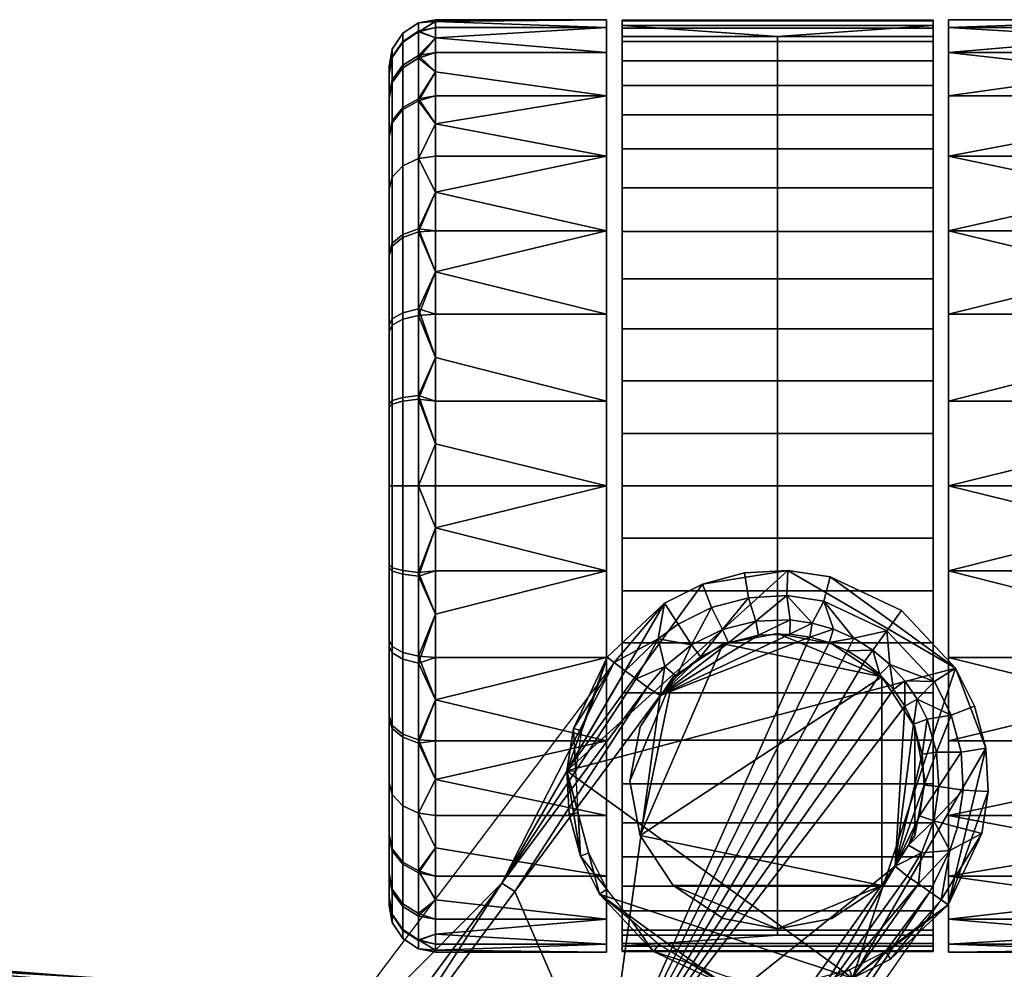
# Model space of a CAD drawing. Header units: millimetres. Extents: x -339 to 339, y -344 to 316.
# Tile 115 of 117: x 145 to 209, y 255 to 316. Entities that reach past the tile are written whole.
import ezdxf

# ---------------------------------------------------------------- set-up
doc = ezdxf.new("R2010")
doc.units = ezdxf.units.MM
doc.header["$MEASUREMENT"] = 0
for name, color, linetype in [('kolecka', 250, 'Continuous'), ('podnoz', 7, 'Continuous'), ('sedak', 253, 'Continuous')]:
    doc.layers.add(name, color=color, linetype=linetype)

msp = doc.modelspace()

# ---------------------------------------------------------------- meshes
at = {"layer": 'kolecka'}
mesh = msp.add_polyface(dxfattribs=at)
corners = [(182.969, 311.085, 13.63), (171.969, 312.624, 16.268), (171.969, 313.869, 19.004), (182.969, 313.869, 19.004), (182.969, 315.976, 30.046), (182.969, 315.475, 24.588), (171.969, 315.854, 27.351), (171.969, 315.976, 30.046), (171.969, 315.854, 32.742), (182.969, 315.475, 35.505), (171.969, 314.818, 21.792), (182.969, 313.869, 41.089), (171.969, 313.869, 41.089), (171.969, 312.624, 43.825), (182.969, 311.085, 46.463), (171.969, 315.475, 35.505), (171.969, 314.818, 38.301), (171.969, 311.085, 13.63), (171.969, 315.475, 24.588), (171.969, 311.085, 46.463), (168.969, 312.497, 24.988), (168.969, 308.542, 15.224), (168.969, 312.456, 35.314), (168.969, 312.977, 30.047), (169.848, 313.053, 19.327), (170.865, 313.674, 19.081), (170.865, 310.873, 13.692), (169.848, 310.314, 14.059), (169.848, 314.58, 24.59), (170.865, 315.237, 24.465), (169.18, 313.581, 24.781), (169.18, 312.108, 19.701), (169.848, 315.098, 30.047), (170.865, 315.766, 30.047), (169.18, 314.081, 30.047), (169.848, 314.537, 35.728), (170.865, 315.192, 35.858), (169.18, 313.539, 35.529), (169.848, 312.881, 41.191), (170.865, 313.498, 41.447), (169.18, 311.941, 40.802), (169.848, 310.188, 46.225), (170.865, 310.744, 46.596), (168.969, 311.081, 20.107), (168.969, 310.921, 40.379)]
mesh.append_faces([[corners[k] for k in face] for face in [(0, 1, 2, 3), (4, 5, 6, 6), (4, 7, 8, 9), (3, 2, 10, 5), (11, 12, 13, 14), (9, 15, 16, 11), (0, 17, 1, 1), (5, 10, 18, 18), (5, 18, 6, 6), (9, 8, 15, 15), (7, 4, 6, 6), (11, 16, 12, 12), (19, 14, 13, 13), (20, 21, 22, 22), (22, 23, 20, 20), (24, 25, 26, 27), (28, 29, 25, 24), (30, 28, 24, 31), (32, 33, 29, 28), (34, 32, 28, 30), (35, 36, 33, 32), (37, 35, 32, 34), (38, 39, 36, 35), (40, 38, 35, 37), (41, 42, 39, 38), (26, 1, 17, 17), (26, 25, 1, 1), (2, 1, 25, 25), (10, 2, 25, 25), (29, 18, 10, 10), (33, 6, 18, 29), (7, 6, 33, 33), (15, 8, 36, 36), (12, 16, 39, 39), (13, 12, 39, 39), (16, 15, 36, 36), (8, 7, 33, 33), (42, 19, 13, 13), (25, 29, 10, 10), (8, 33, 36, 36), (30, 31, 43, 20), (34, 30, 20, 23), (23, 22, 37, 34), (13, 39, 42, 42), (40, 37, 22, 44), (39, 16, 36, 36)]])
mesh = msp.add_polyface(dxfattribs=at)
corners = [(215.969, 288.671, 0.168), (215.969, 285.976, 0.046), (204.969, 285.976, 0.046), (204.969, 291.435, 0.547), (215.969, 291.435, 0.547), (204.969, 297.018, 2.153), (215.969, 297.018, 2.153), (215.969, 294.23, 1.205), (204.969, 302.392, 4.937), (215.969, 299.754, 3.398), (215.969, 304.885, 6.756), (215.969, 302.392, 4.937), (204.969, 307.189, 8.833), (204.969, 311.085, 13.63), (215.969, 311.085, 13.63), (215.969, 309.266, 11.138), (204.969, 313.869, 19.004), (215.969, 312.624, 16.268), (204.969, 315.475, 24.588), (204.969, 315.976, 30.046), (215.969, 315.976, 30.046), (215.969, 315.854, 27.351), (204.969, 315.475, 35.505), (215.969, 315.854, 32.742), (215.969, 314.818, 21.792), (215.969, 313.869, 19.004), (204.969, 313.869, 41.089), (204.969, 311.085, 46.463), (215.969, 312.624, 43.825), (215.969, 313.869, 41.089), (204.969, 307.189, 51.26), (215.969, 309.266, 48.955), (215.969, 311.085, 46.463), (204.969, 302.392, 55.156), (204.969, 297.018, 57.94), (215.969, 299.754, 56.695), (215.969, 302.392, 55.156), (204.969, 291.435, 59.546), (215.969, 294.23, 58.888), (215.969, 297.018, 57.94), (215.969, 304.885, 53.337), (215.969, 314.818, 38.301), (215.969, 315.475, 35.505), (204.969, 285.976, 60.046), (215.969, 288.671, 59.925), (215.969, 291.435, 59.546), (215.969, 307.189, 8.833), (215.969, 315.475, 24.588), (215.969, 307.189, 51.26), (215.969, 285.976, 60.046), (215.969, 283.28, 59.925), (204.969, 280.517, 59.546), (215.969, 280.517, 59.546), (204.969, 274.933, 57.94), (215.969, 274.933, 57.94), (215.969, 277.721, 58.888), (204.969, 274.933, 2.153), (204.969, 280.517, 0.547), (215.969, 277.721, 1.205), (215.969, 274.933, 2.153), (215.969, 283.28, 0.168), (215.969, 280.517, 0.547), (182.969, 280.517, 0.547), (171.969, 280.517, 0.547), (171.969, 283.28, 0.168), (182.969, 285.976, 0.046)]
mesh.append_faces([[corners[k] for k in face] for face in [(0, 1, 2, 2), (2, 3, 4, 0), (3, 5, 6, 7), (8, 9, 5, 5), (8, 10, 11, 11), (3, 7, 4, 4), (5, 9, 6, 6), (8, 11, 9, 9), (12, 10, 8, 8), (12, 13, 14, 15), (16, 17, 13, 13), (18, 19, 20, 21), (19, 22, 23, 20), (16, 18, 24, 25), (26, 27, 28, 29), (27, 30, 31, 32), (33, 34, 35, 36), (34, 37, 38, 39), (30, 33, 36, 40), (22, 26, 41, 42), (37, 43, 44, 45), (12, 46, 10, 10), (12, 15, 46, 46), (13, 17, 14, 14), (16, 25, 17, 17), (18, 47, 24, 24), (18, 21, 47, 47), (22, 42, 23, 23), (26, 29, 41, 41), (30, 48, 31, 31), (32, 28, 27, 27), (45, 38, 37, 37), (39, 35, 34, 34), (40, 48, 30, 30), (44, 43, 49, 49), (49, 43, 50, 50), (51, 50, 43, 43), (51, 52, 50, 50), (51, 53, 54, 55), (51, 55, 52, 52), (56, 57, 58, 59), (57, 2, 60, 61), (57, 61, 58, 58), (2, 1, 60, 60), (62, 63, 64, 65)]])
mesh = msp.add_polyface(dxfattribs=at)
corners = [(182.969, 302.392, 4.937), (171.969, 302.392, 4.937), (171.969, 304.885, 6.756), (171.969, 299.754, 3.398), (182.969, 307.189, 8.833), (171.969, 307.189, 8.833), (171.969, 309.266, 11.138), (182.969, 311.085, 13.63), (182.969, 311.085, 46.463), (171.969, 311.085, 46.463), (171.969, 309.266, 48.955), (182.969, 307.189, 51.26), (171.969, 304.885, 53.337), (171.969, 302.392, 55.156), (182.969, 302.392, 55.156), (171.969, 311.085, 13.63), (171.969, 307.189, 51.26), (168.969, 308.542, 15.224), (168.969, 312.497, 24.988), (168.969, 311.081, 20.107), (168.969, 305.068, 10.954), (168.969, 300.976, 7.598), (168.969, 300.799, 52.613), (168.969, 305.068, 49.139), (168.969, 308.425, 45.046), (168.969, 312.456, 35.314), (168.969, 310.921, 40.379), (169.848, 306.568, 9.454), (170.865, 307.041, 8.981), (170.865, 302.525, 5.278), (169.848, 302.154, 5.834), (169.18, 305.849, 10.173), (169.18, 301.589, 6.679), (169.848, 310.314, 14.059), (170.865, 310.873, 13.692), (169.18, 309.465, 14.618), (169.18, 312.108, 19.701), (169.848, 313.053, 19.327), (169.18, 309.343, 45.66), (169.848, 310.188, 46.225), (169.848, 312.881, 41.191), (169.18, 311.941, 40.802), (169.848, 306.568, 50.639), (170.865, 307.041, 51.112), (170.865, 310.744, 46.596), (169.18, 305.849, 49.92), (169.848, 301.963, 54.386), (170.865, 302.33, 54.945), (169.18, 301.405, 53.536), (171.969, 299.754, 56.695)]
mesh.append_faces([[corners[k] for k in face] for face in [(0, 1, 2, 2), (0, 3, 1, 1), (4, 0, 2, 2), (4, 5, 6, 7), (8, 9, 10, 11), (11, 12, 13, 14), (4, 2, 5, 5), (15, 7, 6, 6), (11, 10, 16, 16), (12, 11, 16, 16), (17, 18, 19, 19), (20, 21, 17, 17), (22, 23, 24, 24), (25, 24, 26, 26), (24, 25, 17, 17), (27, 28, 29, 30), (31, 27, 30, 32), (33, 34, 28, 27), (35, 33, 27, 31), (36, 37, 33, 35), (38, 39, 40, 41), (42, 43, 44, 39), (45, 42, 39, 38), (46, 47, 43, 42), (48, 46, 42, 45), (29, 1, 3, 3), (28, 5, 2, 2), (28, 6, 5, 5), (29, 2, 1, 1), (28, 2, 29, 29), (6, 28, 34, 34), (6, 34, 15, 15), (10, 9, 44, 44), (16, 43, 12, 12), (43, 16, 10, 10), (12, 47, 13, 13), (49, 13, 47, 47), (31, 32, 21, 20), (36, 35, 17, 19), (35, 31, 20, 17), (38, 41, 26, 24), (12, 43, 47, 47), (43, 10, 44, 44), (24, 23, 45, 38), (23, 22, 48, 45)]])
mesh = msp.add_polyface(dxfattribs=at)
corners = [(171.969, 288.671, 0.168), (182.969, 285.976, 0.046), (171.969, 285.976, 0.046), (171.969, 288.671, 59.925), (171.969, 285.976, 60.046), (182.969, 285.976, 60.046), (171.969, 283.28, 59.925), (182.969, 280.517, 59.546), (171.969, 280.517, 59.546), (171.969, 277.721, 58.888), (171.969, 274.933, 57.94), (182.969, 274.933, 57.94), (182.969, 274.933, 2.153), (171.969, 274.933, 2.153), (171.969, 277.721, 1.205), (182.969, 280.517, 0.547), (171.969, 280.517, 0.547), (171.969, 283.28, 0.168), (168.969, 271.153, 7.48), (168.969, 280.917, 3.525), (168.969, 276.037, 4.942), (168.969, 308.542, 15.224), (168.969, 263.527, 15.047), (168.969, 270.976, 52.495), (168.969, 280.708, 56.527), (168.969, 275.643, 54.992), (168.969, 285.976, 57.047), (168.969, 291.034, 56.568), (168.969, 291.243, 3.566), (168.969, 300.976, 7.598), (168.969, 285.976, 3.046), (169.848, 280.294, 58.607), (170.865, 280.164, 59.262), (170.865, 285.976, 59.837), (169.848, 285.976, 59.169), (169.18, 280.493, 57.61), (169.18, 285.976, 58.152), (169.848, 274.831, 56.952), (170.865, 274.575, 57.569), (169.18, 275.22, 56.012), (169.848, 280.519, 1.441), (170.865, 280.394, 0.785), (170.865, 275.01, 2.348), (169.848, 275.256, 2.97), (169.18, 280.71, 2.44), (169.18, 275.63, 3.915), (169.848, 285.976, 0.925), (170.865, 285.976, 0.257), (169.18, 285.976, 1.942), (170.865, 291.787, 0.83), (170.865, 291.557, 59.308)]
mesh.append_faces([[corners[k] for k in face] for face in [(0, 1, 2, 2), (3, 4, 5, 5), (4, 6, 5, 5), (7, 5, 6, 6), (7, 6, 8, 8), (7, 9, 10, 11), (7, 8, 9, 9), (12, 13, 14, 15), (15, 14, 16, 16), (1, 17, 2, 2), (18, 19, 20, 20), (21, 22, 23, 23), (24, 23, 25, 25), (26, 27, 24, 24), (18, 28, 19, 19), (22, 29, 28, 28), (21, 29, 22, 22), (30, 19, 28, 28), (31, 32, 33, 34), (35, 31, 34, 36), (37, 38, 32, 31), (39, 37, 31, 35), (40, 41, 42, 43), (44, 40, 43, 45), (46, 47, 41, 40), (48, 46, 40, 44), (47, 0, 2, 2), (49, 0, 47, 47), (4, 3, 33, 33), (3, 50, 33, 33), (33, 6, 4, 4), (32, 8, 6, 6), (38, 10, 9, 9), (32, 9, 8, 8), (38, 9, 32, 32), (16, 14, 41, 41), (17, 16, 41, 41), (2, 17, 47, 47), (35, 36, 26, 24), (39, 35, 24, 25), (17, 41, 47, 47), (41, 14, 42, 42), (44, 45, 20, 19), (48, 44, 19, 30), (6, 33, 32, 32)]])
mesh = msp.add_polyface(dxfattribs=at)
corners = [(182.969, 285.976, 0.046), (171.969, 288.671, 0.168), (171.969, 291.435, 0.547), (182.969, 291.435, 0.547), (171.969, 294.23, 1.205), (171.969, 297.018, 2.153), (182.969, 297.018, 2.153), (171.969, 299.754, 3.398), (182.969, 302.392, 4.937), (182.969, 302.392, 55.156), (171.969, 302.392, 55.156), (171.969, 299.754, 56.695), (182.969, 297.018, 57.94), (171.969, 297.018, 57.94), (171.969, 294.23, 58.888), (182.969, 291.435, 59.546), (171.969, 291.435, 59.546), (171.969, 288.671, 59.925), (182.969, 285.976, 60.046), (168.969, 270.976, 52.495), (168.969, 280.708, 56.527), (168.969, 308.425, 45.046), (168.969, 291.243, 3.566), (168.969, 300.976, 7.598), (168.969, 296.309, 5.101), (168.969, 308.542, 15.224), (168.969, 300.799, 52.613), (168.969, 291.034, 56.568), (168.969, 295.914, 55.151), (169.848, 291.657, 1.485), (170.865, 291.787, 0.83), (170.865, 285.976, 0.257), (169.848, 285.976, 0.925), (169.18, 291.458, 2.483), (169.18, 285.976, 1.942), (169.848, 297.12, 3.141), (170.865, 297.376, 2.524), (169.18, 296.731, 4.081), (169.848, 302.154, 5.834), (170.865, 302.525, 5.278), (169.18, 301.589, 6.679), (169.848, 296.695, 57.123), (170.865, 296.941, 57.744), (170.865, 302.33, 54.945), (169.848, 301.963, 54.386), (169.18, 296.321, 56.178), (169.18, 301.405, 53.536), (169.848, 291.432, 58.652), (170.865, 291.557, 59.308), (169.18, 291.241, 57.653), (169.848, 285.976, 59.169), (170.865, 285.976, 59.837), (169.18, 285.976, 58.152), (168.969, 285.976, 3.046), (168.969, 285.976, 57.047)]
mesh.append_faces([[corners[k] for k in face] for face in [(0, 1, 2, 3), (3, 4, 5, 6), (6, 5, 7, 8), (3, 2, 4, 4), (9, 10, 11, 12), (12, 13, 14, 15), (15, 16, 17, 18), (16, 15, 14, 14), (13, 12, 11, 11), (19, 20, 21, 21), (22, 23, 24, 24), (19, 21, 25, 25), (26, 27, 28, 28), (20, 27, 26, 26), (26, 21, 20, 20), (29, 30, 31, 32), (33, 29, 32, 34), (35, 36, 30, 29), (37, 35, 29, 33), (38, 39, 36, 35), (40, 38, 35, 37), (41, 42, 43, 44), (45, 41, 44, 46), (47, 48, 42, 41), (49, 47, 41, 45), (50, 51, 48, 47), (52, 50, 47, 49), (30, 4, 2, 2), (36, 5, 4, 4), (30, 2, 1, 1), (36, 7, 5, 5), (39, 7, 36, 36), (30, 36, 4, 4), (13, 11, 42, 42), (16, 14, 48, 48), (17, 16, 48, 48), (14, 13, 42, 42), (33, 34, 53, 22), (40, 37, 24, 23), (37, 33, 22, 24), (14, 42, 48, 48), (42, 11, 43, 43), (45, 46, 26, 28), (49, 45, 28, 27), (27, 54, 52, 49)]])
mesh = msp.add_polyface(dxfattribs=at)
corners = [(168.969, 259.495, 24.779), (168.969, 263.527, 15.047), (168.969, 261.03, 19.714), (168.969, 270.976, 52.495), (168.969, 291.243, 3.566), (168.969, 271.153, 7.48), (168.969, 266.883, 10.954), (168.969, 263.409, 44.869), (168.969, 259.454, 35.105), (168.969, 260.871, 39.985), (168.969, 266.883, 49.139), (169.848, 269.797, 54.259), (170.865, 269.426, 54.815), (170.865, 274.575, 57.569), (169.848, 274.831, 56.952), (169.18, 270.362, 53.414), (169.18, 275.22, 56.012), (169.848, 265.383, 50.639), (170.865, 264.911, 51.111), (169.18, 266.102, 49.92), (169.848, 261.636, 46.034), (170.865, 261.078, 46.401), (169.18, 262.486, 45.476), (169.18, 259.844, 40.392), (169.848, 258.899, 40.766), (169.848, 261.763, 13.868), (170.865, 261.208, 13.497), (170.865, 258.453, 18.646), (169.848, 259.07, 18.902), (169.18, 262.608, 14.433), (169.18, 260.01, 19.291), (169.848, 265.383, 9.454), (170.865, 264.911, 8.981), (169.18, 266.102, 10.173), (169.848, 269.988, 5.707), (170.865, 269.621, 5.148), (169.18, 270.546, 6.557), (169.848, 275.256, 2.97), (170.865, 275.01, 2.348), (169.18, 275.63, 3.915), (171.969, 272.197, 56.695), (171.969, 274.933, 57.94), (171.969, 267.067, 53.337), (171.969, 269.559, 55.156), (171.969, 262.685, 48.955), (171.969, 264.762, 51.26), (171.969, 260.866, 13.63), (171.969, 259.327, 16.268), (171.969, 264.762, 8.833), (171.969, 262.685, 11.138), (171.969, 272.197, 3.398), (171.969, 269.559, 4.937), (171.969, 274.933, 2.153), (171.969, 277.721, 1.205), (168.969, 275.643, 54.992), (171.969, 267.067, 6.756), (168.969, 276.037, 4.942)]
mesh.append_faces([[corners[k] for k in face] for face in [(0, 1, 2, 2), (1, 0, 3, 3), (4, 5, 1, 1), (5, 6, 1, 1), (7, 8, 9, 9), (7, 10, 3, 3), (7, 0, 8, 8), (3, 0, 7, 7), (11, 12, 13, 14), (15, 11, 14, 16), (17, 18, 12, 11), (19, 17, 11, 15), (20, 21, 18, 17), (22, 20, 17, 19), (23, 24, 20, 22), (25, 26, 27, 28), (29, 25, 28, 30), (31, 32, 26, 25), (33, 31, 25, 29), (34, 35, 32, 31), (36, 34, 31, 33), (37, 38, 35, 34), (39, 37, 34, 36), (13, 40, 41, 41), (12, 42, 43, 43), (18, 44, 45, 45), (18, 42, 12, 12), (21, 44, 18, 18), (13, 12, 40, 40), (46, 47, 26, 26), (48, 49, 32, 32), (50, 51, 35, 35), (52, 50, 38, 38), (53, 52, 38, 38), (15, 16, 54, 3), (19, 15, 3, 10), (23, 22, 7, 9), (22, 19, 10, 7), (29, 30, 2, 1), (32, 49, 26, 26), (50, 35, 38, 38), (35, 55, 32, 32), (33, 29, 1, 6), (6, 5, 36, 33), (5, 56, 39, 36)]])
mesh = msp.add_polyface(dxfattribs=at)
corners = [(204.969, 274.933, 57.94), (204.969, 269.559, 55.156), (215.969, 272.197, 56.695), (215.969, 274.933, 57.94), (204.969, 264.762, 51.26), (215.969, 267.067, 53.337), (215.969, 269.559, 55.156), (215.969, 264.762, 51.26), (204.969, 260.866, 46.463), (215.969, 262.685, 48.955), (204.969, 260.866, 13.63), (204.969, 264.762, 8.833), (215.969, 262.685, 11.138), (215.969, 260.866, 13.63), (204.969, 269.559, 4.937), (204.969, 274.933, 2.153), (215.969, 272.197, 3.398), (215.969, 269.559, 4.937), (215.969, 267.067, 6.756), (215.969, 260.866, 46.463), (215.969, 259.327, 16.268), (215.969, 264.762, 8.833), (215.969, 274.933, 2.153), (217.073, 274.575, 57.569), (215.969, 277.721, 58.888), (217.073, 269.426, 54.815), (217.073, 264.911, 51.111), (217.073, 261.078, 46.401), (217.073, 261.208, 13.497), (217.073, 264.911, 8.981), (217.073, 269.621, 5.148), (217.073, 275.01, 2.348), (215.969, 277.721, 1.205), (182.969, 274.933, 57.94), (171.969, 274.933, 57.94), (171.969, 272.197, 56.695), (182.969, 269.559, 55.156), (171.969, 269.559, 55.156), (171.969, 267.067, 53.337), (182.969, 264.762, 51.26), (171.969, 264.762, 51.26), (171.969, 262.685, 48.955), (182.969, 260.866, 46.463), (182.969, 260.866, 13.63), (171.969, 262.685, 11.138), (171.969, 264.762, 8.833), (182.969, 264.762, 8.833), (182.969, 269.559, 4.937), (171.969, 269.559, 4.937), (171.969, 272.197, 3.398), (182.969, 274.933, 2.153), (171.969, 267.067, 6.756), (171.969, 260.866, 46.463), (171.969, 260.866, 13.63), (171.969, 274.933, 2.153), (170.865, 261.078, 46.401), (170.865, 264.911, 51.111), (170.865, 269.426, 54.815), (170.865, 264.911, 8.981), (170.865, 269.621, 5.148), (170.865, 261.208, 13.497)]
mesh.append_faces([[corners[k] for k in face] for face in [(0, 1, 2, 3), (1, 4, 5, 6), (1, 6, 2, 2), (7, 5, 4, 4), (4, 8, 9, 7), (10, 11, 12, 13), (14, 15, 16, 17), (11, 14, 17, 18), (8, 19, 9, 9), (10, 13, 20, 20), (11, 21, 12, 12), (11, 18, 21, 21), (15, 22, 16, 16), (23, 24, 3, 3), (23, 3, 2, 2), (25, 6, 5, 5), (26, 7, 9, 9), (27, 9, 19, 19), (26, 5, 7, 7), (25, 2, 6, 6), (26, 25, 5, 5), (27, 26, 9, 9), (13, 28, 20, 20), (21, 29, 12, 12), (21, 18, 29, 29), (16, 30, 17, 17), (22, 31, 16, 16), (32, 31, 22, 22), (33, 34, 35, 36), (36, 37, 38, 39), (36, 35, 37, 37), (40, 39, 38, 38), (39, 40, 41, 42), (43, 44, 45, 46), (47, 48, 49, 50), (46, 45, 51, 47), (42, 41, 52, 52), (44, 43, 53, 53), (50, 49, 54, 54), (48, 47, 51, 51), (55, 52, 41, 41), (56, 40, 38, 38), (57, 37, 35, 35), (45, 58, 51, 51), (51, 59, 48, 48), (53, 60, 44, 44)]])
mesh = msp.add_polyface(dxfattribs=at)
corners = [(204.969, 260.866, 46.463), (204.969, 258.082, 41.089), (215.969, 259.327, 43.825), (215.969, 260.866, 46.463), (204.969, 256.476, 35.505), (215.969, 257.134, 38.301), (215.969, 258.082, 41.089), (204.969, 258.082, 19.004), (204.969, 260.866, 13.63), (215.969, 259.327, 16.268), (215.969, 258.082, 19.004), (204.969, 256.476, 24.588), (215.969, 257.134, 21.792), (215.969, 256.476, 24.588), (215.969, 256.476, 35.505), (217.073, 258.278, 41.012), (217.073, 256.714, 35.628), (217.073, 261.078, 46.401), (217.073, 256.76, 24.235), (215.969, 256.097, 27.351), (217.073, 258.453, 18.646), (182.969, 260.866, 46.463), (171.969, 260.866, 46.463), (171.969, 259.327, 43.825), (182.969, 258.082, 41.089), (171.969, 258.082, 41.089), (171.969, 257.134, 38.301), (182.969, 256.476, 35.505), (182.969, 258.082, 19.004), (171.969, 259.327, 16.268), (171.969, 260.866, 13.63), (182.969, 260.866, 13.63), (182.969, 256.476, 24.588), (171.969, 256.476, 24.588), (171.969, 257.134, 21.792), (171.969, 256.476, 35.505), (171.969, 258.082, 19.004), (168.969, 258.975, 30.046), (168.969, 259.454, 35.105), (168.969, 259.495, 24.779), (169.848, 258.899, 40.766), (170.865, 258.278, 41.012), (170.865, 261.078, 46.401), (169.848, 261.636, 46.034), (169.848, 257.37, 35.503), (170.865, 256.714, 35.628), (169.18, 258.369, 35.312), (169.18, 259.844, 40.392), (169.848, 256.853, 30.046), (170.865, 256.185, 30.046), (169.18, 257.87, 30.046), (169.848, 257.415, 24.365), (170.865, 256.76, 24.235), (169.18, 258.412, 24.564), (169.848, 259.07, 18.902), (170.865, 258.453, 18.646), (169.18, 260.01, 19.291), (168.969, 260.871, 39.985), (168.969, 261.03, 19.714), (170.865, 261.208, 13.497)]
mesh.append_faces([[corners[k] for k in face] for face in [(0, 1, 2, 3), (1, 4, 5, 6), (7, 8, 9, 10), (11, 7, 12, 13), (1, 6, 2, 2), (14, 5, 4, 4), (10, 12, 7, 7), (15, 2, 6, 6), (16, 15, 6, 5), (14, 16, 5, 5), (15, 17, 3, 2), (18, 19, 13, 13), (20, 18, 12, 10), (9, 20, 10, 10), (18, 13, 12, 12), (21, 22, 23, 24), (24, 25, 26, 27), (28, 29, 30, 31), (32, 33, 34, 28), (24, 23, 25, 25), (35, 27, 26, 26), (28, 36, 29, 29), (36, 28, 34, 34), (37, 38, 39, 39), (40, 41, 42, 43), (44, 45, 41, 40), (46, 44, 40, 47), (48, 49, 45, 44), (50, 48, 44, 46), (51, 52, 49, 48), (53, 51, 48, 50), (54, 55, 52, 51), (56, 54, 51, 53), (41, 25, 23, 23), (45, 26, 25, 41), (35, 26, 45, 45), (41, 23, 22, 42), (55, 36, 34, 52), (29, 36, 55, 55), (52, 34, 33, 33), (50, 46, 38, 37), (53, 50, 37, 39), (46, 47, 57, 38), (39, 58, 56, 53), (29, 55, 59, 59)]])
mesh = msp.add_polyface(dxfattribs=at)
corners = [(4.549, 24.583, 240), (4.549, 24.583, 237), (0, 25, 237), (0, 25, 240), (13.68, 20.925, 240), (13.68, 20.925, 237), (9.202, 23.245, 237), (9.202, 23.245, 240), (20.925, 13.68, 240), (20.925, 13.68, 237), (17.678, 17.678, 237), (17.678, 17.678, 240), (24.583, 4.549, 240), (24.583, 4.549, 237), (23.245, 9.202, 237), (23.245, 9.202, 240), (24.583, -4.549, 240), (24.583, -4.549, 237), (25, 0, 237), (25, 0, 240), (20.925, -13.68, 240), (20.925, -13.68, 237), (23.245, -9.202, 237), (23.245, -9.202, 240), (13.68, -20.925, 240), (13.68, -20.925, 237), (17.678, -17.678, 237), (17.678, -17.678, 240), (4.549, -24.583, 240), (4.549, -24.583, 237), (9.202, -23.245, 237), (9.202, -23.245, 240), (0, -25, 240), (0, -25, 237), (24.583, -4.549, 240), (20.925, -13.68, 240), (23.245, -9.202, 240), (25, 0, 240), (17.678, 17.678, 240), (13.68, -20.925, 240), (0, -25, 240), (9.202, -23.245, 240), (-9.202, -23.245, 240), (17.678, -17.678, 240), (23.245, 9.202, 240), (24.583, 4.549, 240), (20.925, 13.68, 240), (4.549, 24.583, 240), (13.68, 20.925, 240), (9.202, 23.245, 240), (4.549, -24.583, 240), (204.969, 256.476, 35.505), (204.969, 255.976, 30.046), (215.969, 256.097, 32.742), (215.969, 256.476, 35.505), (204.969, 256.476, 24.588), (215.969, 256.097, 27.351), (215.969, 255.976, 30.046), (215.969, 256.476, 24.588), (217.073, 256.185, 30.046), (217.073, 256.714, 35.628), (182.969, 256.476, 35.505), (171.969, 256.476, 35.505), (171.969, 256.097, 32.742), (182.969, 255.976, 30.046), (171.969, 255.976, 30.046), (171.969, 256.097, 27.351), (182.969, 256.476, 24.588), (171.969, 256.476, 24.588), (170.865, 256.185, 30.046), (170.865, 256.714, 35.628), (170.865, 256.76, 24.235)]
mesh.append_faces([[corners[k] for k in face] for face in [(0, 1, 2, 3), (4, 5, 6, 7), (7, 6, 1, 0), (8, 9, 10, 11), (12, 13, 14, 15), (15, 14, 9, 8), (11, 10, 5, 4), (16, 17, 18, 19), (20, 21, 22, 23), (23, 22, 17, 16), (24, 25, 26, 27), (28, 29, 30, 31), (31, 30, 25, 24), (27, 26, 21, 20), (19, 18, 13, 12), (32, 33, 29, 28), (34, 35, 36, 36), (37, 38, 34, 34), (39, 35, 34, 34), (40, 41, 39, 39), (34, 38, 42, 42), (39, 43, 35, 35), (42, 39, 34, 34), (44, 37, 45, 45), (44, 46, 38, 38), (37, 44, 38, 38), (47, 48, 49, 49), (38, 48, 47, 47), (41, 40, 50, 50), (51, 52, 53, 54), (52, 55, 56, 57), (52, 57, 53, 53), (55, 58, 56, 56), (59, 60, 54, 53), (59, 57, 56, 56), (59, 53, 57, 57), (61, 62, 63, 64), (64, 65, 66, 67), (64, 63, 65, 65), (67, 66, 68, 68), (69, 63, 62, 70), (69, 66, 65, 65), (71, 68, 66, 66), (69, 65, 63, 63), (66, 69, 71, 71)]])
at = {"layer": 'podnoz'}
mesh = msp.add_polyface(dxfattribs=at)
corners = [(180.984, 267.616, 70), (180.83, 270.35, 65.046), (180.42, 267.644, 65.046), (182.237, 272.575, 70), (182.994, 274.949, 65.046), (181.129, 264.942, 70), (181.377, 270.209, 70), (183.452, 274.617, 70), (186.292, 276.133, 79.19), (184.162, 274.081, 77.778), (184.871, 273.546, 85.556), (187.566, 277.065, 79.19), (188.439, 275.744, 93.052), (186.713, 274.357, 93.207), (185.58, 273.01, 93.334), (194.638, 280.525, 65.046), (205.423, 274.245, 65.046), (180.42, 267.644, 65.046), (186.699, 278.429, 65.046), (189.146, 279.655, 65.046), (182.994, 274.949, 65.046), (180.83, 270.35, 65.046), (176.237, 260.403, 94.533), (189.016, 274.97, 93.934), (186.418, 272.478, 94.218), (190.808, 275.867, 93.79), (192.75, 276.361, 93.665), (186.418, 272.478, 94.218), (187.455, 273.714, 94.089), (182.85, 246.544, 95.96), (196.035, 276.245, 93.516), (194.754, 276.43, 93.565), (197.279, 275.884, 93.48), (190.808, 275.867, 93.79), (190.422, 276.733, 92.908), (189.016, 274.97, 93.934), (187.455, 273.714, 94.089), (188.439, 275.744, 93.052), (186.418, 272.478, 94.218), (186.713, 274.357, 93.207), (186.418, 272.478, 94.218), (185.58, 273.01, 93.334), (177.072, 259.865, 95.418), (183.969, 307.663, 50.775), (183.969, 262.101, 48.212), (183.969, 264.289, 50.775), (183.969, 260.214, 45.421), (183.969, 311.737, 45.421), (183.969, 258.625, 42.373), (183.969, 257.38, 39.119), (183.969, 314.571, 39.119), (183.969, 256.517, 35.72), (183.969, 315.895, 32.242), (183.969, 256.003, 28.759), (183.969, 256.056, 32.242), (183.969, 256.347, 25.339), (183.969, 314.889, 22.046), (183.969, 257.062, 22.046), (183.969, 315.948, 28.759), (183.969, 315.434, 35.72), (183.969, 275.881, 58.297), (183.969, 272.652, 56.926), (203.969, 272.652, 56.926), (203.969, 275.881, 58.297), (183.969, 269.606, 55.187), (183.969, 266.802, 53.12), (203.969, 266.802, 53.12), (203.969, 269.606, 55.187), (185.137, 263.479, 65.046), (200.687, 273.693, 65.046), (190.473, 275.809, 65.046), (187.252, 273.693, 65.046), (185.137, 270.472, 65.046), (184.469, 266.976, 65.046), (190.473, 275.809, 30.046), (190.473, 275.809, 65.046), (193.969, 276.476, 65.046), (193.969, 276.476, 30.046), (185.137, 270.472, 30.046), (185.137, 270.472, 65.046), (187.252, 273.693, 65.046), (187.252, 273.693, 30.046), (184.469, 266.976, 30.046), (184.469, 266.976, 65.046)]
mesh.append_faces([[corners[k] for k in face] for face in [(0, 1, 2, 2), (3, 4, 1, 1), (2, 5, 0, 0), (0, 6, 1, 1), (3, 7, 4, 4), (8, 7, 9, 9), (10, 8, 9, 9), (11, 8, 12, 12), (13, 12, 8, 8), (10, 14, 13, 13), (10, 13, 8, 8), (6, 3, 1, 1), (15, 16, 17, 17), (18, 19, 17, 17), (17, 20, 18, 18), (17, 21, 20, 20), (22, 14, 10, 10), (22, 10, 9, 9), (22, 9, 7, 7), (23, 24, 25, 25), (26, 25, 24, 24), (27, 23, 28, 28), (24, 29, 30, 30), (31, 26, 24, 24), (30, 29, 32, 32), (24, 30, 31, 31), (33, 34, 35, 35), (36, 35, 37, 37), (34, 37, 35, 35), (38, 36, 39, 39), (37, 39, 36, 36), (40, 41, 42, 42), (39, 41, 38, 38), (43, 44, 45, 45), (46, 47, 48, 48), (49, 50, 51, 51), (52, 53, 54, 54), (55, 56, 57, 57), (53, 58, 55, 55), (59, 54, 51, 51), (60, 61, 62, 63), (64, 65, 66, 67), (61, 64, 67, 62), (68, 69, 70, 70), (71, 72, 73, 73), (68, 71, 73, 73), (68, 70, 71, 71), (74, 75, 76, 77), (78, 79, 80, 81), (81, 80, 75, 74), (82, 83, 79, 78)]])
mesh = msp.add_polyface(dxfattribs=at)
corners = [(205.423, 274.245, 65.046), (201.943, 277.951, 65.046), (200.993, 276.643, 79.19), (204.059, 273.379, 79.19), (207.368, 269.098, 65.046), (206.648, 271.798, 65.046), (205.139, 271.224, 79.19), (205.771, 268.845, 79.19), (207.519, 266.307, 65.046), (205.904, 266.387, 79.19), (202.953, 272.24, 92.634), (204.346, 266.617, 92.908), (204.199, 268.828, 92.784), (201.191, 274.488, 92.576), (200.096, 275.409, 92.569), (203.586, 270.958, 92.683), (202.148, 273.424, 92.598), (198.883, 276.166, 92.576), (206.648, 271.798, 65.046), (207.368, 269.098, 65.046), (205.423, 274.245, 65.046), (198.792, 254.296, 65.046), (180.42, 267.644, 65.046), (201.535, 261.495, 94.218), (203.271, 268.717, 93.665), (202.718, 270.644, 93.565), (202.146, 271.804, 93.516), (182.85, 246.544, 95.96), (200.552, 273.839, 93.458), (199.561, 274.672, 93.45), (201.418, 272.876, 93.48), (198.463, 275.357, 93.458), (198.463, 275.357, 93.458), (200.096, 275.409, 92.569), (198.883, 276.166, 92.576), (197.279, 275.884, 93.48), (199.561, 274.672, 93.45), (201.418, 272.876, 93.48), (201.191, 274.488, 92.576), (200.552, 273.839, 93.458), (202.148, 273.424, 92.598), (203.271, 268.717, 93.665), (204.199, 268.828, 92.784), (203.586, 270.958, 92.683), (202.718, 270.644, 93.565), (202.953, 272.24, 92.634), (203.402, 266.717, 93.79), (203.104, 264.734, 93.934), (204.346, 266.617, 92.908), (202.146, 271.804, 93.516), (203.969, 264.289, 50.775), (203.969, 305.149, 53.12), (203.969, 266.802, 53.12), (203.969, 307.663, 50.775), (203.969, 262.101, 48.212), (203.969, 257.38, 39.119), (203.969, 313.326, 42.373), (203.969, 258.625, 42.373), (203.969, 315.895, 32.242), (203.969, 256.056, 32.242), (203.969, 256.003, 28.759), (203.969, 315.434, 35.72), (203.969, 256.517, 35.72), (203.969, 260.214, 45.421), (203.969, 309.85, 48.212), (202.803, 263.479, 65.046), (202.803, 270.472, 65.046), (200.687, 273.693, 65.046), (200.687, 260.258, 65.046), (203.469, 266.976, 65.046), (197.466, 275.809, 65.046), (193.969, 276.476, 65.046), (190.473, 275.809, 65.046), (200.687, 273.693, 30.046), (200.687, 273.693, 65.046), (202.803, 270.472, 65.046), (202.803, 270.472, 30.046), (193.969, 276.476, 30.046), (193.969, 276.476, 65.046), (197.466, 275.809, 65.046), (197.466, 275.809, 30.046), (203.469, 266.976, 65.046), (203.469, 266.976, 30.046)]
mesh.append_faces([[corners[k] for k in face] for face in [(0, 1, 2, 3), (4, 5, 6, 7), (8, 4, 7, 9), (5, 0, 3, 6), (3, 10, 6, 6), (7, 11, 9, 9), (12, 7, 6, 6), (13, 3, 2, 2), (2, 14, 13, 13), (6, 10, 15, 15), (3, 16, 10, 10), (3, 13, 16, 16), (7, 12, 11, 11), (6, 15, 12, 12), (14, 2, 17, 17), (18, 19, 20, 20), (21, 22, 20, 20), (23, 24, 25, 25), (25, 26, 23, 23), (27, 28, 29, 29), (28, 27, 30, 30), (31, 27, 29, 29), (32, 33, 34, 34), (32, 34, 35, 35), (32, 36, 33, 33), (37, 38, 39, 39), (39, 33, 36, 36), (38, 33, 39, 39), (40, 38, 37, 37), (41, 42, 43, 43), (43, 44, 41, 41), (45, 44, 43, 43), (41, 46, 42, 42), (46, 47, 48, 48), (42, 46, 48, 48), (49, 40, 37, 37), (45, 49, 44, 44), (45, 40, 49, 49), (50, 51, 52, 52), (53, 50, 54, 54), (55, 56, 57, 57), (58, 59, 60, 60), (61, 62, 59, 59), (63, 64, 54, 54), (65, 66, 67, 68), (69, 66, 65, 65), (67, 70, 71, 71), (71, 72, 67, 67), (73, 74, 75, 76), (77, 78, 79, 80), (80, 79, 74, 73), (76, 75, 81, 82)]])
mesh = msp.add_polyface(dxfattribs=at)
corners = [(203.969, 305.149, 53.12), (203.969, 264.289, 50.775), (203.969, 307.663, 50.775), (203.969, 275.881, 58.297), (203.969, 296.071, 58.297), (203.969, 292.727, 59.277), (203.969, 272.652, 56.926), (203.969, 299.299, 56.926), (203.969, 302.345, 55.187), (203.969, 260.214, 45.421), (203.969, 311.737, 45.421), (203.969, 309.85, 48.212), (203.969, 256.056, 32.242), (203.969, 315.895, 32.242), (203.969, 315.434, 35.72), (203.969, 256.003, 28.759), (203.969, 315.948, 28.759), (203.969, 314.571, 39.119), (203.969, 256.517, 35.72), (203.969, 258.625, 42.373), (203.969, 313.326, 42.373), (203.969, 315.604, 25.339), (203.969, 256.347, 25.339), (203.969, 257.38, 39.119), (203.969, 314.889, 22.046), (203.969, 289.34, 59.857), (203.969, 279.224, 59.277), (203.969, 257.062, 22.046), (183.969, 309.85, 48.212), (183.969, 262.101, 48.212), (183.969, 307.663, 50.775), (183.969, 305.149, 53.12), (183.969, 266.802, 53.12), (183.969, 302.345, 55.187), (183.969, 275.881, 58.297), (183.969, 292.727, 59.277), (183.969, 296.071, 58.297), (183.969, 272.652, 56.926), (183.969, 299.299, 56.926), (183.969, 260.214, 45.421), (183.969, 311.737, 45.421), (183.969, 256.056, 32.242), (183.969, 315.434, 35.72), (183.969, 315.895, 32.242), (183.969, 315.948, 28.759), (183.969, 256.003, 28.759), (183.969, 314.571, 39.119), (183.969, 256.517, 35.72), (183.969, 258.625, 42.373), (183.969, 313.326, 42.373), (183.969, 315.604, 25.339), (183.969, 256.347, 25.339), (183.969, 257.38, 39.119), (183.969, 314.889, 22.046), (183.969, 289.34, 59.857), (183.969, 282.612, 59.857), (183.969, 285.976, 60.046), (193.969, 314.889, 22.046), (183.969, 314.889, 22.046), (183.969, 315.604, 25.339), (183.969, 315.895, 32.242), (203.969, 315.895, 32.242), (203.969, 315.948, 28.759), (183.969, 315.948, 28.759), (203.969, 315.604, 25.339), (183.969, 315.434, 35.72), (183.969, 314.571, 39.119), (203.969, 314.571, 39.119), (203.969, 315.434, 35.72), (183.969, 313.326, 42.373), (183.969, 311.737, 45.421), (203.969, 311.737, 45.421), (203.969, 313.326, 42.373), (183.969, 307.663, 50.775), (203.969, 307.663, 50.775), (203.969, 309.85, 48.212), (183.969, 309.85, 48.212), (183.969, 305.149, 53.12), (183.969, 302.345, 55.187), (203.969, 302.345, 55.187), (203.969, 305.149, 53.12), (183.969, 299.299, 56.926), (183.969, 296.071, 58.297), (203.969, 296.071, 58.297), (203.969, 299.299, 56.926), (183.969, 289.34, 59.857), (203.969, 289.34, 59.857), (203.969, 292.727, 59.277), (183.969, 292.727, 59.277), (183.969, 285.976, 60.046), (203.969, 285.976, 60.046), (203.969, 314.889, 22.046), (193.969, 257.062, 22.046), (183.969, 257.062, 22.046), (183.969, 314.889, 22.046), (193.969, 314.889, 22.046), (203.969, 257.062, 22.046), (203.969, 314.889, 22.046)]
mesh.append_faces([[corners[k] for k in face] for face in [(0, 1, 2, 2), (3, 4, 5, 5), (4, 6, 7, 7), (8, 7, 6, 6), (9, 10, 11, 11), (12, 13, 14, 14), (13, 15, 16, 16), (17, 18, 14, 14), (19, 20, 10, 10), (21, 16, 22, 22), (20, 23, 17, 17), (24, 21, 22, 22), (25, 26, 5, 5), (9, 19, 10, 10), (23, 18, 17, 17), (22, 27, 24, 24), (15, 22, 16, 16), (28, 29, 30, 30), (31, 32, 33, 33), (34, 35, 36, 36), (33, 37, 38, 38), (39, 28, 40, 40), (41, 42, 43, 43), (43, 44, 45, 45), (46, 42, 47, 47), (48, 40, 49, 49), (50, 51, 44, 44), (49, 46, 52, 52), (53, 51, 50, 50), (52, 48, 49, 49), (39, 29, 28, 28), (54, 55, 56, 56), (57, 58, 59, 59), (60, 61, 62, 63), (63, 62, 64, 59), (65, 66, 67, 68), (69, 70, 71, 72), (66, 69, 72, 67), (65, 68, 61, 60), (73, 74, 75, 76), (77, 78, 79, 80), (73, 77, 80, 74), (81, 82, 83, 84), (85, 86, 87, 88), (86, 85, 89, 90), (82, 88, 87, 83), (78, 81, 84, 79), (76, 75, 71, 70), (64, 91, 57, 57), (59, 64, 57, 57), (92, 93, 94, 95), (96, 92, 95, 97)]])
mesh = msp.add_polyface(dxfattribs=at)
corners = [(182.994, 274.949, 65.046), (183.452, 274.617, 70), (186.699, 278.429, 65.046), (189.146, 279.655, 65.046), (187.566, 277.065, 79.19), (189.721, 278.145, 79.19), (194.638, 280.525, 65.046), (191.848, 280.375, 65.046), (192.1, 278.779, 79.19), (194.559, 278.911, 79.19), (197.344, 280.115, 65.046), (196.941, 278.55, 79.19), (201.943, 277.951, 65.046), (200.993, 276.643, 79.19), (186.292, 276.133, 79.19), (188.439, 275.744, 93.052), (192.57, 277.278, 92.783), (196.199, 277.147, 92.634), (190.422, 276.733, 92.908), (197.574, 276.749, 92.598), (198.883, 276.166, 92.576), (194.785, 277.353, 92.683), (197.344, 280.115, 65.046), (201.943, 277.951, 65.046), (205.423, 274.245, 65.046), (191.848, 280.375, 65.046), (194.638, 280.525, 65.046), (189.146, 279.655, 65.046), (180.42, 267.644, 65.046), (197.574, 276.749, 92.598), (197.279, 275.884, 93.48), (198.883, 276.166, 92.576), (192.75, 276.361, 93.665), (194.785, 277.353, 92.683), (192.57, 277.278, 92.783), (190.422, 276.733, 92.908), (190.808, 275.867, 93.79), (196.199, 277.147, 92.634), (194.754, 276.43, 93.565), (196.035, 276.245, 93.516), (203.969, 309.85, 48.212), (203.969, 307.663, 50.775), (203.969, 262.101, 48.212), (203.969, 305.149, 53.12), (203.969, 302.345, 55.187), (203.969, 266.802, 53.12), (203.969, 289.34, 59.857), (203.969, 282.612, 59.857), (203.969, 279.224, 59.277), (203.969, 275.881, 58.297), (203.969, 292.727, 59.277), (203.969, 296.071, 58.297), (203.969, 272.652, 56.926), (203.969, 269.606, 55.187), (203.969, 285.976, 60.046), (183.969, 305.149, 53.12), (183.969, 307.663, 50.775), (183.969, 264.289, 50.775), (183.969, 296.071, 58.297), (183.969, 299.299, 56.926), (183.969, 272.652, 56.926), (183.969, 289.34, 59.857), (183.969, 292.727, 59.277), (183.969, 279.224, 59.277), (183.969, 282.612, 59.857), (183.969, 275.881, 58.297), (183.969, 269.606, 55.187), (183.969, 302.345, 55.187), (183.969, 266.802, 53.12), (183.969, 282.612, 59.857), (183.969, 279.224, 59.277), (203.969, 279.224, 59.277), (203.969, 282.612, 59.857), (183.969, 275.881, 58.297), (203.969, 275.881, 58.297), (203.969, 285.976, 60.046), (183.969, 285.976, 60.046)]
mesh.append_faces([[corners[k] for k in face] for face in [(0, 1, 2, 2), (3, 2, 4, 5), (6, 7, 8, 9), (10, 6, 9, 11), (12, 10, 11, 13), (7, 3, 5, 8), (2, 14, 4, 4), (1, 14, 2, 2), (15, 5, 4, 4), (16, 9, 8, 8), (17, 11, 9, 9), (8, 5, 18, 18), (8, 18, 16, 16), (18, 5, 15, 15), (19, 20, 11, 11), (21, 17, 9, 9), (16, 21, 9, 9), (19, 11, 17, 17), (13, 11, 20, 20), (22, 23, 24, 24), (25, 26, 27, 27), (28, 27, 26, 26), (24, 26, 22, 22), (29, 30, 31, 31), (32, 33, 34, 34), (34, 35, 36, 36), (37, 33, 38, 38), (29, 37, 39, 39), (34, 36, 32, 32), (33, 32, 38, 38), (37, 38, 39, 39), (39, 30, 29, 29), (40, 41, 42, 42), (43, 44, 45, 45), (46, 47, 48, 48), (48, 49, 50, 50), (51, 49, 52, 52), (53, 45, 44, 44), (44, 52, 53, 53), (46, 54, 47, 47), (55, 56, 57, 57), (58, 59, 60, 60), (61, 62, 63, 63), (61, 63, 64, 64), (63, 62, 65, 65), (58, 60, 65, 65), (66, 67, 68, 68), (57, 68, 55, 55), (67, 66, 60, 60), (69, 70, 71, 72), (70, 73, 74, 71), (72, 75, 76, 69)]])
mesh = msp.add_polyface(dxfattribs=at)
corners = [(184.541, 258.024, 70), (182.516, 259.706, 65.046), (185.995, 256, 65.046), (181.129, 264.942, 70), (180.57, 264.854, 65.046), (181.289, 262.153, 65.046), (182.993, 260.01, 70), (180.42, 267.644, 65.046), (181.818, 262.354, 70), (186.328, 256.458, 70), (188.369, 255.243, 70), (190.596, 253.836, 65.046), (190.736, 254.384, 70), (193.328, 253.991, 70), (193.301, 253.426, 65.046), (182.029, 230.607, 87.016), (189.166, 242.413, 95.029), (182.604, 233.18, 95.805), (195.732, 251.641, 94.206), (183.623, 229.493, 70), (203.758, 259.844, 77.778), (190.596, 253.836, 65.046), (182.516, 259.706, 65.046), (198.792, 254.296, 65.046), (181.289, 262.153, 65.046), (180.42, 267.644, 65.046), (185.995, 256, 65.046), (180.57, 264.854, 65.046), (176.237, 260.403, 94.533), (161.518, 245.554, 70), (166.882, 247.797, 95.638), (157.515, 235.192, 96.653), (183.452, 274.617, 70), (162.431, 219.012, 98.163), (182.85, 246.544, 95.96), (167.713, 247.254, 96.523), (188.395, 243.039, 95.913), (201.535, 261.495, 94.218), (202.146, 271.804, 93.516), (201.418, 272.876, 93.48), (198.463, 275.357, 93.458), (197.279, 275.884, 93.48), (186.418, 272.478, 94.218), (177.072, 259.865, 95.418), (195.732, 251.641, 94.206), (201.535, 261.495, 94.218), (188.395, 243.039, 95.913), (189.166, 242.413, 95.029), (167.713, 247.254, 96.523), (177.072, 259.865, 95.418), (176.237, 260.403, 94.533), (185.58, 273.01, 93.334), (158.342, 234.645, 97.538), (166.882, 247.797, 95.638), (157.515, 235.192, 96.653), (182.604, 233.18, 95.805), (183.969, 264.289, 50.775), (183.969, 262.101, 48.212), (203.969, 262.101, 48.212), (203.969, 264.289, 50.775), (183.969, 266.802, 53.12), (203.969, 266.802, 53.12), (183.969, 260.214, 45.421), (183.969, 258.625, 42.373), (203.969, 258.625, 42.373), (203.969, 260.214, 45.421), (183.969, 257.38, 39.119), (183.969, 256.517, 35.72), (203.969, 256.517, 35.72), (203.969, 257.38, 39.119), (183.969, 256.056, 32.242), (183.969, 256.003, 28.759), (203.969, 256.003, 28.759), (203.969, 256.056, 32.242), (193.969, 257.062, 22.046), (183.969, 256.347, 25.339), (183.969, 257.062, 22.046), (200.687, 260.258, 65.046), (200.687, 273.693, 65.046), (185.137, 263.479, 65.046), (187.252, 260.258, 65.046), (190.473, 258.143, 65.046), (193.969, 257.476, 65.046), (185.137, 263.479, 30.046), (185.137, 263.479, 65.046), (184.469, 266.976, 65.046), (184.469, 266.976, 30.046), (190.473, 258.143, 30.046), (190.473, 258.143, 65.046), (187.252, 260.258, 65.046), (187.252, 260.258, 30.046), (193.969, 257.476, 30.046), (193.969, 257.476, 65.046)]
mesh.append_faces([[corners[k] for k in face] for face in [(0, 1, 2, 2), (3, 4, 5, 5), (5, 1, 6, 6), (7, 4, 3, 3), (1, 0, 6, 6), (5, 8, 3, 3), (5, 6, 8, 8), (9, 0, 2, 2), (10, 2, 11, 11), (11, 12, 10, 10), (11, 13, 12, 12), (11, 14, 13, 13), (9, 2, 10, 10), (15, 16, 17, 17), (16, 15, 18, 18), (19, 20, 15, 15), (21, 22, 23, 23), (24, 25, 22, 22), (22, 21, 26, 26), (27, 25, 24, 24), (23, 22, 25, 25), (28, 29, 30, 30), (29, 31, 30, 30), (28, 32, 29, 29), (33, 34, 35, 35), (36, 37, 34, 34), (38, 39, 34, 34), (40, 41, 34, 34), (42, 43, 34, 34), (43, 35, 34, 34), (44, 45, 46, 46), (44, 46, 47, 47), (48, 49, 50, 50), (51, 50, 49, 49), (52, 48, 53, 53), (50, 53, 48, 48), (53, 54, 52, 52), (55, 47, 46, 46), (56, 57, 58, 59), (60, 56, 59, 61), (62, 63, 64, 65), (66, 67, 68, 69), (63, 66, 69, 64), (70, 71, 72, 73), (74, 75, 76, 76), (77, 78, 79, 79), (80, 81, 82, 82), (80, 77, 79, 79), (83, 84, 85, 86), (87, 88, 89, 90), (90, 89, 84, 83), (91, 92, 88, 87)]])
mesh = msp.add_polyface(dxfattribs=at)
corners = [(207.109, 263.601, 65.046), (207.519, 266.307, 65.046), (205.904, 266.387, 79.19), (205.543, 264.003, 79.19), (205.051, 262.504, 79.19), (204.486, 259.334, 70), (202.92, 257.548, 70), (201.238, 255.522, 65.046), (204.944, 259.002, 65.046), (198.591, 254.825, 70), (196.092, 253.577, 65.046), (198.792, 254.296, 65.046), (196.003, 254.136, 70), (193.301, 253.426, 65.046), (200.936, 256, 70), (193.328, 253.991, 70), (204.018, 264.426, 93.052), (203.029, 260.353, 85.556), (203.231, 262.355, 93.207), (203.758, 259.844, 77.778), (202.301, 260.863, 93.334), (204.346, 266.617, 92.908), (195.732, 251.641, 94.206), (182.029, 230.607, 87.016), (183.623, 229.493, 70), (207.519, 266.307, 65.046), (207.109, 263.601, 65.046), (204.944, 259.002, 65.046), (207.368, 269.098, 65.046), (205.423, 274.245, 65.046), (198.792, 254.296, 65.046), (201.238, 255.522, 65.046), (196.092, 253.577, 65.046), (193.301, 253.426, 65.046), (190.596, 253.836, 65.046), (182.85, 246.544, 95.96), (201.535, 261.495, 94.218), (202.146, 271.804, 93.516), (203.104, 264.734, 93.934), (201.535, 261.495, 94.218), (202.391, 262.862, 94.089), (203.402, 266.717, 93.79), (203.271, 268.717, 93.665), (203.104, 264.734, 93.934), (204.018, 264.426, 93.052), (204.346, 266.617, 92.908), (202.391, 262.862, 94.089), (203.231, 262.355, 93.207), (201.535, 261.495, 94.218), (202.301, 260.863, 93.334), (201.535, 261.495, 94.218), (195.732, 251.641, 94.206), (183.969, 256.003, 28.759), (183.969, 256.347, 25.339), (203.969, 256.347, 25.339), (203.969, 256.003, 28.759), (183.969, 256.517, 35.72), (183.969, 256.056, 32.242), (203.969, 256.056, 32.242), (203.969, 256.517, 35.72), (183.969, 260.214, 45.421), (203.969, 260.214, 45.421), (203.969, 262.101, 48.212), (183.969, 262.101, 48.212), (193.969, 257.062, 22.046), (203.969, 257.062, 22.046), (200.687, 260.258, 65.046), (193.969, 257.476, 65.046), (197.466, 258.143, 65.046), (187.252, 260.258, 65.046), (200.687, 260.258, 30.046), (200.687, 260.258, 65.046), (197.466, 258.143, 65.046), (197.466, 258.143, 30.046), (203.469, 266.976, 30.046), (203.469, 266.976, 65.046), (202.803, 263.479, 65.046), (202.803, 263.479, 30.046), (193.969, 257.476, 65.046), (193.969, 257.476, 30.046)]
mesh.append_faces([[corners[k] for k in face] for face in [(0, 1, 2, 3), (4, 5, 0, 0), (6, 7, 8, 8), (9, 10, 11, 11), (12, 13, 10, 10), (11, 7, 14, 14), (8, 0, 5, 5), (6, 14, 7, 7), (10, 9, 12, 12), (13, 12, 15, 15), (14, 9, 11, 11), (5, 6, 8, 8), (2, 16, 3, 3), (17, 4, 18, 18), (4, 3, 16, 16), (19, 4, 17, 17), (5, 4, 19, 19), (3, 4, 0, 0), (17, 18, 20, 20), (4, 16, 18, 18), (2, 21, 16, 16), (22, 17, 20, 20), (17, 23, 19, 19), (24, 5, 19, 19), (22, 23, 17, 17), (25, 26, 27, 27), (25, 27, 28, 28), (29, 28, 30, 30), (31, 30, 27, 27), (30, 28, 27, 27), (32, 33, 30, 30), (34, 30, 33, 33), (35, 36, 37, 37), (38, 39, 40, 40), (38, 41, 36, 36), (41, 42, 36, 36), (43, 44, 45, 45), (44, 43, 46, 46), (47, 44, 46, 46), (47, 46, 48, 48), (49, 50, 51, 51), (47, 48, 49, 49), (52, 53, 54, 55), (56, 57, 58, 59), (60, 61, 62, 63), (54, 53, 64, 65), (66, 67, 68, 68), (66, 69, 67, 67), (70, 71, 72, 73), (74, 75, 76, 77), (77, 76, 71, 70), (73, 72, 78, 79)]])
at = {"layer": 'sedak'}
mesh = msp.add_polyface(dxfattribs=at)
corners = [(153.125, 252.528, 1034.026), (153.137, 253.432, 1029.306), (131.265, 253.887, 1029.348), (131.254, 252.874, 1034.141), (153.116, 250.652, 1038.152), (131.245, 250.941, 1038.338), (153.109, 247.68, 1041.576), (131.238, 247.969, 1041.818), (153.104, 243.808, 1044.142), (131.233, 244.14, 1044.421), (153.104, 239.028, 1045.929), (131.23, 239.432, 1046.225), (153.105, 234.076, 1046.781), (131.231, 234.55, 1047.073), (153.11, 228.978, 1046.809), (131.234, 229.503, 1047.081), (153.117, 224.047, 1046.007), (131.24, 224.585, 1046.247), (153.126, 219.578, 1044.388), (131.249, 220.073, 1044.586), (164.044, 250.414, 1037.957), (164.054, 252.251, 1033.895), (164.037, 247.462, 1041.328), (164.033, 243.597, 1043.857), (164.034, 238.816, 1045.621), (164.037, 233.866, 1046.466), (164.043, 228.778, 1046.5), (164.052, 223.874, 1045.716), (142.213, 254.047, 1024.249), (131.276, 254.313, 1024.24), (153.148, 253.719, 1024.26), (120.338, 254.528, 1024.232), (138.375, 255.208, 976.364), (137.809, 255.024, 1000.331), (160.751, 253.721, 1000.337), (161.39, 253.441, 976.385), (139.641, 254.045, 928.371), (162.832, 251.673, 928.47), (141.079, 251.507, 880.433), (164.483, 248.829, 880.615), (142.681, 247.917, 832.569), (166.339, 245.125, 832.813), (143.983, 244.665, 796.835), (167.856, 241.858, 797.106), (145.375, 241.003, 761.142), (169.481, 238.205, 761.439), (146.859, 236.987, 725.493), (171.216, 234.198, 725.818), (115.34, 256.687, 976.348), (114.856, 256.068, 1000.328), (116.417, 256.057, 928.287), (117.63, 253.779, 880.278), (118.974, 250.286, 832.363), (120.06, 247.048, 796.605), (121.219, 243.378, 760.89), (122.454, 239.354, 725.218), (123.769, 235.002, 689.587), (148.439, 232.635, 689.889), (124.899, 231.217, 660.689), (149.794, 228.847, 661.009), (126.081, 227.2, 631.825), (151.21, 224.826, 632.163), (127.311, 222.944, 602.994), (152.685, 220.567, 603.351), (128.585, 218.446, 574.202), (154.212, 216.068, 574.579)]
mesh.append_faces([[corners[k] for k in face] for face in [(0, 1, 2, 3), (4, 0, 3, 5), (6, 4, 5, 7), (8, 6, 7, 9), (10, 8, 9, 11), (12, 10, 11, 13), (14, 12, 13, 15), (16, 14, 15, 17), (18, 16, 17, 19), (20, 21, 0, 4), (22, 20, 4, 6), (23, 22, 6, 8), (24, 23, 8, 10), (25, 24, 10, 12), (26, 25, 12, 14), (27, 26, 14, 16), (2, 28, 29, 29), (1, 30, 28, 28), (2, 29, 31, 31), (1, 28, 2, 2), (32, 33, 34, 35), (36, 32, 35, 37), (38, 36, 37, 39), (40, 38, 39, 41), (42, 40, 41, 43), (44, 42, 43, 45), (46, 44, 45, 47), (48, 49, 33, 32), (50, 48, 32, 36), (51, 50, 36, 38), (52, 51, 38, 40), (53, 52, 40, 42), (54, 53, 42, 44), (55, 54, 44, 46), (56, 55, 46, 57), (58, 56, 57, 59), (60, 58, 59, 61), (62, 60, 61, 63), (64, 62, 63, 65), (33, 28, 30, 30), (33, 29, 28, 28), (49, 31, 29, 29), (49, 29, 33, 33), (30, 34, 33, 33)]])

doc.saveas('drawing.dxf')
